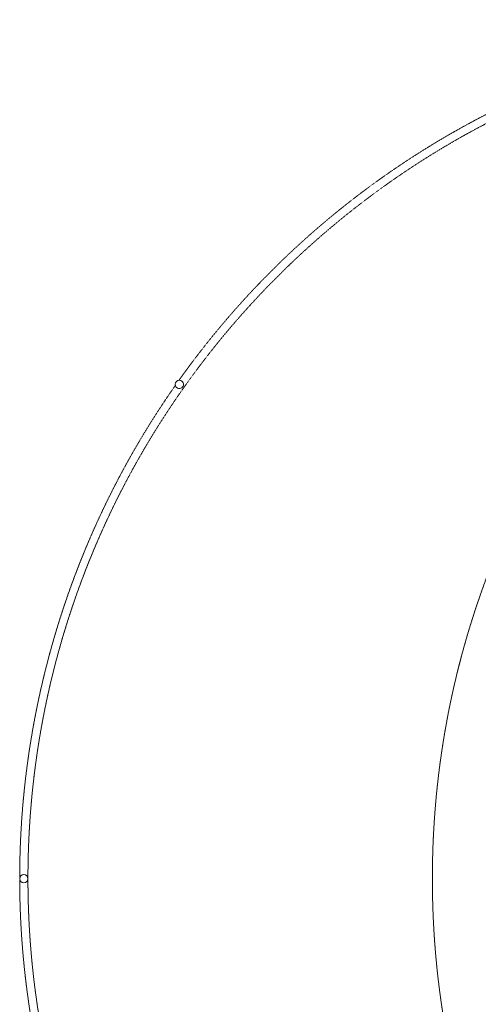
# Model space of a CAD drawing. Header units: millimetres. Extents: x 1000 to 187997, y 958 to 39732.
# Tile 4 of 202: x 1000 to 9335, y 21819 to 39700. Entities that reach past the tile are written whole.
import ezdxf

# ---------------------------------------------------------------- set-up
doc = ezdxf.new("R2010")
doc.units = ezdxf.units.MM
doc.linetypes.add('THO_hhidden', pattern=[2.5, 1.5, -1])
doc.layers.add('A-DETL', color=7, linetype='Continuous', lineweight=13, true_color=0x00a600)
doc.layers.add('S-COLS', color=7, linetype='Continuous', lineweight=13)

# ---------------------------------------------------------------- blocks, each defined once
blk = doc.blocks.new('NLRS_28_SCO_UN_houten kolom rond_gen_bcb - rond 150-2413769-00 begane grond _peil_ GO')
at = {"layer": 'S-COLS', "lineweight": 18}
for start, end in [(360, 180), (180, 360)]:
    blk.add_arc((0, 0), 75, start, end, dxfattribs=at)
blk = doc.blocks.new('NLRS_28_SCO_UN_houten kolom rond_gen_bcb - rond 150-V123-00 begane grond _peil_ GO')
at = {"layer": 'S-COLS', "lineweight": 18}
for start, end in [(360, 180), (180, 360)]:
    blk.add_arc((0, 0), 75, start, end, dxfattribs=at)

msp = doc.modelspace()

# ---------------------------------------------------------------- linework, layer by layer
at = {"layer": 'A-DETL', "color": 7, "linetype": 'THO_hhidden'}
for centre, radius, start, end in [((24100, 24100), 15600, 90, 270), ((16600, 24100), 15450, 90, 270), ((16600, 24100), 15600, 116.1373, 144.5247), ((16600, 24100), 15600, 144.9616, 179.9159), ((16600, 24100), 15600, 180.0841, 215.1922)]:
    msp.add_arc(centre, radius, start, end, dxfattribs=at)

# ---------------------------------------------------------------- block references
at = {"layer": 'S-COLS', "lineweight": 18, "rotation": 66.03998845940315}
msp.add_blockref('NLRS_28_SCO_UN_houten kolom rond_gen_bcb - rond 150-2413769-00 begane grond _peil_ GO', (3900, 33077), dxfattribs=at)
at = {"layer": 'S-COLS', "lineweight": 18}
msp.add_blockref('NLRS_28_SCO_UN_houten kolom rond_gen_bcb - rond 150-V123-00 begane grond _peil_ GO', (1075, 24100), dxfattribs=at)

doc.saveas('drawing.dxf')
